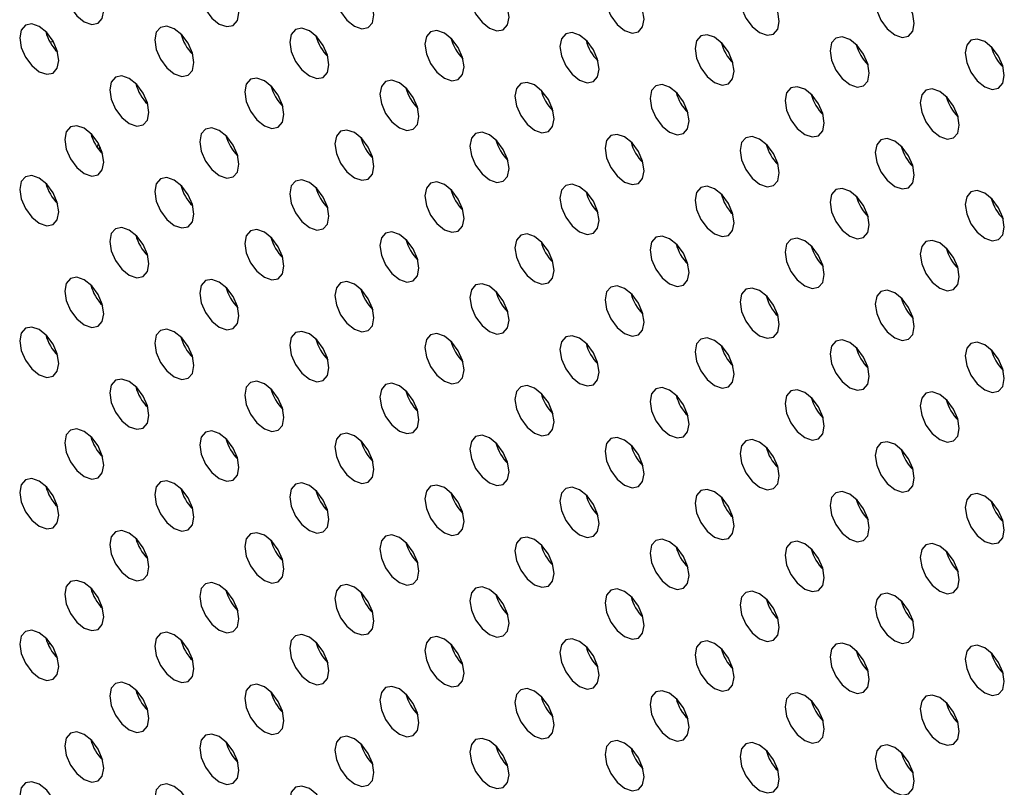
# Model space of a CAD drawing. Header units: millimetres. Extents: x 0 to 844, y -2 to 552.
# Tile 119 of 151: x 615.82 to 620.07, y 453.48 to 456.79. Entities that reach past the tile are written whole.
import ezdxf

# ---------------------------------------------------------------- set-up
doc = ezdxf.new("R2010")
doc.units = ezdxf.units.MM

msp = doc.modelspace()

# ---------------------------------------------------------------- linework, layer by layer
at = {"color": 7, "linetype": 'Continuous', "lineweight": 25}
for p, q in [((616.1578, 456.2408), (616.1638, 456.2561)), ((616.1706, 456.2425), (616.163, 456.2335)), ((615.9847, 455.3538), (615.9799, 455.3522)), ((616.1798, 454.9113), (616.1782, 454.9089)), ((615.9403, 454.1127), (615.9434, 454.1189)), ((615.9534, 454.1069), (615.9464, 454.0973))]:
    msp.add_line(p, q, dxfattribs=at)
at = {"color": 7, "linetype": 'Continuous', "lineweight": 25, "flags": 128}
for points in [[(616.1862, 456.8305), (616.1798, 456.8714), (616.1615, 456.9135), (616.1342, 456.9503), (616.102, 456.9763), (616.0698, 456.9875), (616.0425, 456.9822), (616.0242, 456.9612), (616.0178, 456.9277), (616.0242, 456.8868), (616.0425, 456.8447), (616.0698, 456.8079), (616.102, 456.7819), (616.1342, 456.7707), (616.1615, 456.776), (616.1798, 456.797), (616.1862, 456.8305)], [(616.7681, 456.8212), (616.7617, 456.8621), (616.7435, 456.9042), (616.7162, 456.9411), (616.6839, 456.9671), (616.6517, 456.9783), (616.6244, 456.9729), (616.6062, 456.9519), (616.5997, 456.9184), (616.6062, 456.8775), (616.6244, 456.8355), (616.6517, 456.7986), (616.6839, 456.7726), (616.7162, 456.7614), (616.7435, 456.7667), (616.7617, 456.7877), (616.7681, 456.8212)], [(617.35, 456.812), (617.3436, 456.8529), (617.3254, 456.8949), (617.2981, 456.9318), (617.2659, 456.9578), (617.2336, 456.969), (617.2063, 456.9637), (617.1881, 456.9427), (617.1817, 456.9092), (617.1881, 456.8683), (617.2063, 456.8262), (617.2336, 456.7893), (617.2659, 456.7633), (617.2981, 456.7521), (617.3254, 456.7574), (617.3436, 456.7784), (617.35, 456.812)], [(617.932, 456.8027), (617.9256, 456.8436), (617.9073, 456.8857), (617.88, 456.9225), (617.8478, 456.9485), (617.8156, 456.9597), (617.7882, 456.9544), (617.77, 456.9334), (617.7636, 456.8999), (617.77, 456.859), (617.7882, 456.8169), (617.8156, 456.7801), (617.8478, 456.7541), (617.88, 456.7429), (617.9073, 456.7482), (617.9256, 456.7692), (617.932, 456.8027)], [(618.5139, 456.7934), (618.5075, 456.8343), (618.4892, 456.8764), (618.4619, 456.9132), (618.4297, 456.9392), (618.3975, 456.9504), (618.3702, 456.9451), (618.3519, 456.9241), (618.3455, 456.8906), (618.3519, 456.8497), (618.3702, 456.8076), (618.3975, 456.7708), (618.4297, 456.7448), (618.4619, 456.7336), (618.4892, 456.7389), (618.5075, 456.7599), (618.5139, 456.7934)], [(619.0958, 456.7841), (619.0894, 456.825), (619.0711, 456.8671), (619.0438, 456.9039), (619.0116, 456.9299), (618.9794, 456.9411), (618.9521, 456.9358), (618.9338, 456.9148), (618.9274, 456.8813), (618.9338, 456.8404), (618.9521, 456.7983), (618.9794, 456.7615), (619.0116, 456.7355), (619.0438, 456.7243), (619.0711, 456.7296), (619.0894, 456.7506), (619.0958, 456.7841)], [(619.6777, 456.7748), (619.6713, 456.8157), (619.6531, 456.8578), (619.6258, 456.8947), (619.5935, 456.9207), (619.5613, 456.9319), (619.534, 456.9266), (619.5158, 456.9055), (619.5093, 456.872), (619.5158, 456.8311), (619.534, 456.7891), (619.5613, 456.7522), (619.5935, 456.7262), (619.6258, 456.715), (619.6531, 456.7203), (619.6713, 456.7413), (619.6777, 456.7748)], [(615.9922, 456.6158), (615.9858, 456.6567), (615.9676, 456.6988), (615.9403, 456.7357), (615.908, 456.7617), (615.8758, 456.7729), (615.8485, 456.7675), (615.8303, 456.7465), (615.8239, 456.713), (615.8303, 456.6721), (615.8485, 456.6301), (615.8758, 456.5932), (615.908, 456.5672), (615.9403, 456.556), (615.9676, 456.5613), (615.9858, 456.5823), (615.9922, 456.6158)], [(616.5742, 456.6066), (616.5677, 456.6475), (616.5495, 456.6895), (616.5222, 456.7264), (616.49, 456.7524), (616.4577, 456.7636), (616.4304, 456.7583), (616.4122, 456.7373), (616.4058, 456.7038), (616.4122, 456.6629), (616.4304, 456.6208), (616.4577, 456.5839), (616.49, 456.5579), (616.5222, 456.5467), (616.5495, 456.552), (616.5677, 456.573), (616.5742, 456.6066)], [(617.1561, 456.5973), (617.1497, 456.6382), (617.1314, 456.6803), (617.1041, 456.7171), (617.0719, 456.7431), (617.0397, 456.7543), (617.0123, 456.749), (616.9941, 456.728), (616.9877, 456.6945), (616.9941, 456.6536), (617.0123, 456.6115), (617.0397, 456.5747), (617.0719, 456.5487), (617.1041, 456.5375), (617.1314, 456.5428), (617.1497, 456.5638), (617.1561, 456.5973)], [(617.738, 456.588), (617.7316, 456.6289), (617.7133, 456.671), (617.686, 456.7078), (617.6538, 456.7338), (617.6216, 456.745), (617.5943, 456.7397), (617.576, 456.7187), (617.5696, 456.6852), (617.576, 456.6443), (617.5943, 456.6022), (617.6216, 456.5654), (617.6538, 456.5394), (617.686, 456.5282), (617.7133, 456.5335), (617.7316, 456.5545), (617.738, 456.588)], [(618.3199, 456.5787), (618.3135, 456.6196), (618.2953, 456.6617), (618.2679, 456.6985), (618.2357, 456.7245), (618.2035, 456.7357), (618.1762, 456.7304), (618.1579, 456.7094), (618.1515, 456.6759), (618.1579, 456.635), (618.1762, 456.5929), (618.2035, 456.5561), (618.2357, 456.5301), (618.2679, 456.5189), (618.2953, 456.5242), (618.3135, 456.5452), (618.3199, 456.5787)], [(618.9018, 456.5694), (618.8954, 456.6103), (618.8772, 456.6524), (618.8499, 456.6893), (618.8176, 456.7153), (618.7854, 456.7265), (618.7581, 456.7212), (618.7399, 456.7001), (618.7335, 456.6666), (618.7399, 456.6257), (618.7581, 456.5837), (618.7854, 456.5468), (618.8176, 456.5208), (618.8499, 456.5096), (618.8772, 456.5149), (618.8954, 456.5359), (618.9018, 456.5694)], [(619.4838, 456.5602), (619.4773, 456.6011), (619.4591, 456.6431), (619.4318, 456.68), (619.3996, 456.706), (619.3673, 456.7172), (619.34, 456.7119), (619.3218, 456.6909), (619.3154, 456.6574), (619.3218, 456.6165), (619.34, 456.5744), (619.3673, 456.5375), (619.3996, 456.5115), (619.4318, 456.5003), (619.4591, 456.5057), (619.4773, 456.5267), (619.4838, 456.5602)], [(615.9702, 456.6941), (615.9695, 456.6941), (615.9541, 456.6954)], [(620.0657, 456.5509), (620.0593, 456.5918), (620.041, 456.6339), (620.0137, 456.6707), (619.9815, 456.6967), (619.9493, 456.7079), (619.922, 456.7026), (619.9037, 456.6816), (619.8973, 456.6481), (619.9037, 456.6072), (619.922, 456.5651), (619.9493, 456.5283), (619.9815, 456.5023), (620.0137, 456.4911), (620.041, 456.4964), (620.0593, 456.5174), (620.0657, 456.5509)], [(616.3802, 456.3919), (616.3738, 456.4328), (616.3555, 456.4749), (616.3282, 456.5117), (616.296, 456.5377), (616.2638, 456.5489), (616.2365, 456.5436), (616.2182, 456.5226), (616.2118, 456.4891), (616.2182, 456.4482), (616.2365, 456.4061), (616.2638, 456.3693), (616.296, 456.3433), (616.3282, 456.3321), (616.3555, 456.3374), (616.3738, 456.3584), (616.3802, 456.3919)], [(616.9621, 456.3826), (616.9557, 456.4235), (616.9374, 456.4656), (616.9101, 456.5024), (616.8779, 456.5284), (616.8457, 456.5396), (616.8184, 456.5343), (616.8001, 456.5133), (616.7937, 456.4798), (616.8001, 456.4389), (616.8184, 456.3968), (616.8457, 456.36), (616.8779, 456.334), (616.9101, 456.3228), (616.9374, 456.3281), (616.9557, 456.3491), (616.9621, 456.3826)], [(617.544, 456.3733), (617.5376, 456.4142), (617.5194, 456.4563), (617.492, 456.4931), (617.4598, 456.5191), (617.4276, 456.5303), (617.4003, 456.525), (617.382, 456.504), (617.3756, 456.4705), (617.382, 456.4296), (617.4003, 456.3875), (617.4276, 456.3507), (617.4598, 456.3247), (617.492, 456.3135), (617.5194, 456.3188), (617.5376, 456.3398), (617.544, 456.3733)], [(618.1259, 456.364), (618.1195, 456.4049), (618.1013, 456.447), (618.074, 456.4839), (618.0417, 456.5099), (618.0095, 456.5211), (617.9822, 456.5158), (617.964, 456.4947), (617.9576, 456.4612), (617.964, 456.4203), (617.9822, 456.3783), (618.0095, 456.3414), (618.0417, 456.3154), (618.074, 456.3042), (618.1013, 456.3095), (618.1195, 456.3305), (618.1259, 456.364)], [(618.7079, 456.3548), (618.7015, 456.3957), (618.6832, 456.4377), (618.6559, 456.4746), (618.6237, 456.5006), (618.5915, 456.5118), (618.5641, 456.5065), (618.5459, 456.4855), (618.5395, 456.452), (618.5459, 456.4111), (618.5641, 456.369), (618.5915, 456.3321), (618.6237, 456.3061), (618.6559, 456.2949), (618.6832, 456.3003), (618.7015, 456.3213), (618.7079, 456.3548)], [(619.2898, 456.3455), (619.2834, 456.3864), (619.2651, 456.4285), (619.2378, 456.4653), (619.2056, 456.4913), (619.1734, 456.5025), (619.1461, 456.4972), (619.1278, 456.4762), (619.1214, 456.4427), (619.1278, 456.4018), (619.1461, 456.3597), (619.1734, 456.3229), (619.2056, 456.2969), (619.2378, 456.2857), (619.2651, 456.291), (619.2834, 456.312), (619.2898, 456.3455)], [(619.8717, 456.3362), (619.8653, 456.3771), (619.847, 456.4192), (619.8197, 456.456), (619.7875, 456.482), (619.7553, 456.4932), (619.728, 456.4879), (619.7097, 456.4669), (619.7033, 456.4334), (619.7097, 456.3925), (619.728, 456.3504), (619.7553, 456.3136), (619.7875, 456.2876), (619.8197, 456.2764), (619.847, 456.2817), (619.8653, 456.3027), (619.8717, 456.3362)], [(616.1862, 456.1772), (616.1798, 456.2181), (616.1615, 456.2602), (616.1342, 456.297), (616.102, 456.323), (616.0698, 456.3342), (616.0425, 456.3289), (616.0242, 456.3079), (616.0178, 456.2744), (616.0242, 456.2335), (616.0425, 456.1914), (616.0698, 456.1546), (616.102, 456.1286), (616.1342, 456.1174), (616.1615, 456.1227), (616.1798, 456.1437), (616.1862, 456.1772)], [(616.7681, 456.1679), (616.7617, 456.2088), (616.7435, 456.2509), (616.7162, 456.2877), (616.6839, 456.3137), (616.6517, 456.3249), (616.6244, 456.3196), (616.6062, 456.2986), (616.5997, 456.2651), (616.6062, 456.2242), (616.6244, 456.1821), (616.6517, 456.1453), (616.6839, 456.1193), (616.7162, 456.1081), (616.7435, 456.1134), (616.7617, 456.1344), (616.7681, 456.1679)], [(617.35, 456.1586), (617.3436, 456.1995), (617.3254, 456.2416), (617.2981, 456.2785), (617.2659, 456.3045), (617.2336, 456.3157), (617.2063, 456.3104), (617.1881, 456.2893), (617.1817, 456.2558), (617.1881, 456.2149), (617.2063, 456.1729), (617.2336, 456.136), (617.2659, 456.11), (617.2981, 456.0988), (617.3254, 456.1041), (617.3436, 456.1251), (617.35, 456.1586)], [(617.932, 456.1494), (617.9256, 456.1903), (617.9073, 456.2323), (617.88, 456.2692), (617.8478, 456.2952), (617.8156, 456.3064), (617.7882, 456.3011), (617.77, 456.2801), (617.7636, 456.2466), (617.77, 456.2057), (617.7882, 456.1636), (617.8156, 456.1267), (617.8478, 456.1007), (617.88, 456.0895), (617.9073, 456.0949), (617.9256, 456.1159), (617.932, 456.1494)], [(618.5139, 456.1401), (618.5075, 456.181), (618.4892, 456.2231), (618.4619, 456.2599), (618.4297, 456.2859), (618.3975, 456.2971), (618.3702, 456.2918), (618.3519, 456.2708), (618.3455, 456.2373), (618.3519, 456.1964), (618.3702, 456.1543), (618.3975, 456.1175), (618.4297, 456.0915), (618.4619, 456.0803), (618.4892, 456.0856), (618.5075, 456.1066), (618.5139, 456.1401)], [(619.0958, 456.1308), (619.0894, 456.1717), (619.0711, 456.2138), (619.0438, 456.2506), (619.0116, 456.2766), (618.9794, 456.2878), (618.9521, 456.2825), (618.9338, 456.2615), (618.9274, 456.228), (618.9338, 456.1871), (618.9521, 456.145), (618.9794, 456.1082), (619.0116, 456.0822), (619.0438, 456.071), (619.0711, 456.0763), (619.0894, 456.0973), (619.0958, 456.1308)], [(619.6777, 456.1215), (619.6713, 456.1624), (619.6531, 456.2045), (619.6258, 456.2413), (619.5935, 456.2673), (619.5613, 456.2785), (619.534, 456.2732), (619.5158, 456.2522), (619.5093, 456.2187), (619.5158, 456.1778), (619.534, 456.1357), (619.5613, 456.0989), (619.5935, 456.0729), (619.6258, 456.0617), (619.6531, 456.067), (619.6713, 456.088), (619.6777, 456.1215)], [(615.9922, 455.9625), (615.9858, 456.0034), (615.9676, 456.0455), (615.9403, 456.0823), (615.908, 456.1083), (615.8758, 456.1195), (615.8485, 456.1142), (615.8303, 456.0932), (615.8239, 456.0597), (615.8303, 456.0188), (615.8485, 455.9767), (615.8758, 455.9399), (615.908, 455.9139), (615.9403, 455.9027), (615.9676, 455.908), (615.9858, 455.929), (615.9922, 455.9625)], [(616.5742, 455.9532), (616.5677, 455.9941), (616.5495, 456.0362), (616.5222, 456.0731), (616.49, 456.0991), (616.4577, 456.1103), (616.4304, 456.105), (616.4122, 456.0839), (616.4058, 456.0504), (616.4122, 456.0095), (616.4304, 455.9675), (616.4577, 455.9306), (616.49, 455.9046), (616.5222, 455.8934), (616.5495, 455.8987), (616.5677, 455.9197), (616.5742, 455.9532)], [(617.1561, 455.944), (617.1497, 455.9849), (617.1314, 456.0269), (617.1041, 456.0638), (617.0719, 456.0898), (617.0397, 456.101), (617.0123, 456.0957), (616.9941, 456.0747), (616.9877, 456.0412), (616.9941, 456.0003), (617.0123, 455.9582), (617.0397, 455.9213), (617.0719, 455.8953), (617.1041, 455.8841), (617.1314, 455.8895), (617.1497, 455.9105), (617.1561, 455.944)], [(617.738, 455.9347), (617.7316, 455.9756), (617.7133, 456.0177), (617.686, 456.0545), (617.6538, 456.0805), (617.6216, 456.0917), (617.5943, 456.0864), (617.576, 456.0654), (617.5696, 456.0319), (617.576, 455.991), (617.5943, 455.9489), (617.6216, 455.9121), (617.6538, 455.8861), (617.686, 455.8749), (617.7133, 455.8802), (617.7316, 455.9012), (617.738, 455.9347)], [(618.3199, 455.9254), (618.3135, 455.9663), (618.2953, 456.0084), (618.2679, 456.0452), (618.2357, 456.0712), (618.2035, 456.0824), (618.1762, 456.0771), (618.1579, 456.0561), (618.1515, 456.0226), (618.1579, 455.9817), (618.1762, 455.9396), (618.2035, 455.9028), (618.2357, 455.8768), (618.2679, 455.8656), (618.2953, 455.8709), (618.3135, 455.8919), (618.3199, 455.9254)], [(618.9018, 455.9161), (618.8954, 455.957), (618.8772, 455.9991), (618.8499, 456.0359), (618.8176, 456.0619), (618.7854, 456.0731), (618.7581, 456.0678), (618.7399, 456.0468), (618.7335, 456.0133), (618.7399, 455.9724), (618.7581, 455.9303), (618.7854, 455.8935), (618.8176, 455.8675), (618.8499, 455.8563), (618.8772, 455.8616), (618.8954, 455.8826), (618.9018, 455.9161)], [(619.4838, 455.9068), (619.4773, 455.9478), (619.4591, 455.9898), (619.4318, 456.0267), (619.3996, 456.0527), (619.3673, 456.0639), (619.34, 456.0586), (619.3218, 456.0376), (619.3154, 456.004), (619.3218, 455.9631), (619.34, 455.9211), (619.3673, 455.8842), (619.3996, 455.8582), (619.4318, 455.847), (619.4591, 455.8523), (619.4773, 455.8733), (619.4838, 455.9068)], [(620.0657, 455.8976), (620.0593, 455.9385), (620.041, 455.9805), (620.0137, 456.0174), (619.9815, 456.0434), (619.9493, 456.0546), (619.922, 456.0493), (619.9037, 456.0283), (619.8973, 455.9948), (619.9037, 455.9539), (619.922, 455.9118), (619.9493, 455.8749), (619.9815, 455.849), (620.0137, 455.8378), (620.041, 455.8431), (620.0593, 455.8641), (620.0657, 455.8976)], [(616.3802, 455.7386), (616.3738, 455.7795), (616.3555, 455.8215), (616.3282, 455.8584), (616.296, 455.8844), (616.2638, 455.8956), (616.2365, 455.8903), (616.2182, 455.8693), (616.2118, 455.8358), (616.2182, 455.7949), (616.2365, 455.7528), (616.2638, 455.7159), (616.296, 455.6899), (616.3282, 455.6787), (616.3555, 455.6841), (616.3738, 455.7051), (616.3802, 455.7386)], [(616.9621, 455.7293), (616.9557, 455.7702), (616.9374, 455.8123), (616.9101, 455.8491), (616.8779, 455.8751), (616.8457, 455.8863), (616.8184, 455.881), (616.8001, 455.86), (616.7937, 455.8265), (616.8001, 455.7856), (616.8184, 455.7435), (616.8457, 455.7067), (616.8779, 455.6807), (616.9101, 455.6695), (616.9374, 455.6748), (616.9557, 455.6958), (616.9621, 455.7293)], [(617.544, 455.72), (617.5376, 455.7609), (617.5194, 455.803), (617.492, 455.8398), (617.4598, 455.8658), (617.4276, 455.877), (617.4003, 455.8717), (617.382, 455.8507), (617.3756, 455.8172), (617.382, 455.7763), (617.4003, 455.7342), (617.4276, 455.6974), (617.4598, 455.6714), (617.492, 455.6602), (617.5194, 455.6655), (617.5376, 455.6865), (617.544, 455.72)], [(618.1259, 455.7107), (618.1195, 455.7516), (618.1013, 455.7937), (618.074, 455.8305), (618.0417, 455.8565), (618.0095, 455.8677), (617.9822, 455.8624), (617.964, 455.8414), (617.9576, 455.8079), (617.964, 455.767), (617.9822, 455.7249), (618.0095, 455.6881), (618.0417, 455.6621), (618.074, 455.6509), (618.1013, 455.6562), (618.1195, 455.6772), (618.1259, 455.7107)], [(618.7079, 455.7014), (618.7015, 455.7424), (618.6832, 455.7844), (618.6559, 455.8213), (618.6237, 455.8473), (618.5915, 455.8585), (618.5641, 455.8532), (618.5459, 455.8322), (618.5395, 455.7986), (618.5459, 455.7577), (618.5641, 455.7157), (618.5915, 455.6788), (618.6237, 455.6528), (618.6559, 455.6416), (618.6832, 455.6469), (618.7015, 455.6679), (618.7079, 455.7014)], [(619.2898, 455.6922), (619.2834, 455.7331), (619.2651, 455.7751), (619.2378, 455.812), (619.2056, 455.838), (619.1734, 455.8492), (619.1461, 455.8439), (619.1278, 455.8229), (619.1214, 455.7894), (619.1278, 455.7485), (619.1461, 455.7064), (619.1734, 455.6695), (619.2056, 455.6436), (619.2378, 455.6324), (619.2651, 455.6377), (619.2834, 455.6587), (619.2898, 455.6922)], [(619.8717, 455.6829), (619.8653, 455.7238), (619.847, 455.7659), (619.8197, 455.8027), (619.7875, 455.8287), (619.7553, 455.8399), (619.728, 455.8346), (619.7097, 455.8136), (619.7033, 455.7801), (619.7097, 455.7392), (619.728, 455.6971), (619.7553, 455.6603), (619.7875, 455.6343), (619.8197, 455.6231), (619.847, 455.6284), (619.8653, 455.6494), (619.8717, 455.6829)], [(616.1862, 455.5239), (616.1798, 455.5648), (616.1615, 455.6069), (616.1342, 455.6437), (616.102, 455.6697), (616.0698, 455.6809), (616.0425, 455.6756), (616.0242, 455.6546), (616.0178, 455.6211), (616.0242, 455.5802), (616.0425, 455.5381), (616.0698, 455.5013), (616.102, 455.4753), (616.1342, 455.4641), (616.1615, 455.4694), (616.1798, 455.4904), (616.1862, 455.5239)], [(616.7681, 455.5146), (616.7617, 455.5555), (616.7435, 455.5976), (616.7162, 455.6344), (616.6839, 455.6604), (616.6517, 455.6716), (616.6244, 455.6663), (616.6062, 455.6453), (616.5997, 455.6118), (616.6062, 455.5709), (616.6244, 455.5288), (616.6517, 455.492), (616.6839, 455.466), (616.7162, 455.4548), (616.7435, 455.4601), (616.7617, 455.4811), (616.7681, 455.5146)], [(617.35, 455.5053), (617.3436, 455.5462), (617.3254, 455.5883), (617.2981, 455.6251), (617.2659, 455.6511), (617.2336, 455.6623), (617.2063, 455.657), (617.1881, 455.636), (617.1817, 455.6025), (617.1881, 455.5616), (617.2063, 455.5195), (617.2336, 455.4827), (617.2659, 455.4567), (617.2981, 455.4455), (617.3254, 455.4508), (617.3436, 455.4718), (617.35, 455.5053)], [(617.932, 455.496), (617.9256, 455.5369), (617.9073, 455.579), (617.88, 455.6159), (617.8478, 455.6419), (617.8156, 455.6531), (617.7882, 455.6478), (617.77, 455.6268), (617.7636, 455.5932), (617.77, 455.5523), (617.7882, 455.5103), (617.8156, 455.4734), (617.8478, 455.4474), (617.88, 455.4362), (617.9073, 455.4415), (617.9256, 455.4625), (617.932, 455.496)], [(618.5139, 455.4868), (618.5075, 455.5277), (618.4892, 455.5697), (618.4619, 455.6066), (618.4297, 455.6326), (618.3975, 455.6438), (618.3702, 455.6385), (618.3519, 455.6175), (618.3455, 455.584), (618.3519, 455.5431), (618.3702, 455.501), (618.3975, 455.4641), (618.4297, 455.4381), (618.4619, 455.427), (618.4892, 455.4323), (618.5075, 455.4533), (618.5139, 455.4868)], [(619.0958, 455.4775), (619.0894, 455.5184), (619.0711, 455.5605), (619.0438, 455.5973), (619.0116, 455.6233), (618.9794, 455.6345), (618.9521, 455.6292), (618.9338, 455.6082), (618.9274, 455.5747), (618.9338, 455.5338), (618.9521, 455.4917), (618.9794, 455.4549), (619.0116, 455.4289), (619.0438, 455.4177), (619.0711, 455.423), (619.0894, 455.444), (619.0958, 455.4775)], [(619.6777, 455.4682), (619.6713, 455.5091), (619.6531, 455.5512), (619.6258, 455.588), (619.5935, 455.614), (619.5613, 455.6252), (619.534, 455.6199), (619.5158, 455.5989), (619.5093, 455.5654), (619.5158, 455.5245), (619.534, 455.4824), (619.5613, 455.4456), (619.5935, 455.4196), (619.6258, 455.4084), (619.6531, 455.4137), (619.6713, 455.4347), (619.6777, 455.4682)], [(615.9922, 455.3092), (615.9858, 455.3501), (615.9676, 455.3922), (615.9403, 455.429), (615.908, 455.455), (615.8758, 455.4662), (615.8485, 455.4609), (615.8303, 455.4399), (615.8239, 455.4064), (615.8303, 455.3655), (615.8485, 455.3234), (615.8758, 455.2866), (615.908, 455.2606), (615.9403, 455.2494), (615.9676, 455.2547), (615.9858, 455.2757), (615.9922, 455.3092)], [(616.5742, 455.2999), (616.5677, 455.3408), (616.5495, 455.3829), (616.5222, 455.4197), (616.49, 455.4457), (616.4577, 455.4569), (616.4304, 455.4516), (616.4122, 455.4306), (616.4058, 455.3971), (616.4122, 455.3562), (616.4304, 455.3141), (616.4577, 455.2773), (616.49, 455.2513), (616.5222, 455.2401), (616.5495, 455.2454), (616.5677, 455.2664), (616.5742, 455.2999)], [(617.1561, 455.2906), (617.1497, 455.3315), (617.1314, 455.3736), (617.1041, 455.4105), (617.0719, 455.4365), (617.0397, 455.4477), (617.0123, 455.4424), (616.9941, 455.4214), (616.9877, 455.3878), (616.9941, 455.3469), (617.0123, 455.3049), (617.0397, 455.268), (617.0719, 455.242), (617.1041, 455.2308), (617.1314, 455.2361), (617.1497, 455.2571), (617.1561, 455.2906)], [(617.738, 455.2814), (617.7316, 455.3223), (617.7133, 455.3643), (617.686, 455.4012), (617.6538, 455.4272), (617.6216, 455.4384), (617.5943, 455.4331), (617.576, 455.4121), (617.5696, 455.3786), (617.576, 455.3377), (617.5943, 455.2956), (617.6216, 455.2587), (617.6538, 455.2327), (617.686, 455.2216), (617.7133, 455.2269), (617.7316, 455.2479), (617.738, 455.2814)], [(618.3199, 455.2721), (618.3135, 455.313), (618.2953, 455.3551), (618.2679, 455.3919), (618.2357, 455.4179), (618.2035, 455.4291), (618.1762, 455.4238), (618.1579, 455.4028), (618.1515, 455.3693), (618.1579, 455.3284), (618.1762, 455.2863), (618.2035, 455.2495), (618.2357, 455.2235), (618.2679, 455.2123), (618.2953, 455.2176), (618.3135, 455.2386), (618.3199, 455.2721)], [(618.9018, 455.2628), (618.8954, 455.3037), (618.8772, 455.3458), (618.8499, 455.3826), (618.8176, 455.4086), (618.7854, 455.4198), (618.7581, 455.4145), (618.7399, 455.3935), (618.7335, 455.36), (618.7399, 455.3191), (618.7581, 455.277), (618.7854, 455.2402), (618.8176, 455.2142), (618.8499, 455.203), (618.8772, 455.2083), (618.8954, 455.2293), (618.9018, 455.2628)], [(619.4838, 455.2535), (619.4773, 455.2944), (619.4591, 455.3365), (619.4318, 455.3734), (619.3996, 455.3994), (619.3673, 455.4106), (619.34, 455.4052), (619.3218, 455.3842), (619.3154, 455.3507), (619.3218, 455.3098), (619.34, 455.2678), (619.3673, 455.2309), (619.3996, 455.2049), (619.4318, 455.1937), (619.4591, 455.199), (619.4773, 455.22), (619.4838, 455.2535)], [(620.0657, 455.2443), (620.0593, 455.2852), (620.041, 455.3272), (620.0137, 455.3641), (619.9815, 455.3901), (619.9493, 455.4013), (619.922, 455.396), (619.9037, 455.375), (619.8973, 455.3415), (619.9037, 455.3006), (619.922, 455.2585), (619.9493, 455.2216), (619.9815, 455.1956), (620.0137, 455.1844), (620.041, 455.1897), (620.0593, 455.2107), (620.0657, 455.2443)], [(616.3802, 455.0852), (616.3738, 455.1261), (616.3555, 455.1682), (616.3282, 455.2051), (616.296, 455.2311), (616.2638, 455.2423), (616.2365, 455.237), (616.2182, 455.216), (616.2118, 455.1824), (616.2182, 455.1415), (616.2365, 455.0995), (616.2638, 455.0626), (616.296, 455.0366), (616.3282, 455.0254), (616.3555, 455.0307), (616.3738, 455.0517), (616.3802, 455.0852)], [(616.9621, 455.076), (616.9557, 455.1169), (616.9374, 455.1589), (616.9101, 455.1958), (616.8779, 455.2218), (616.8457, 455.233), (616.8184, 455.2277), (616.8001, 455.2067), (616.7937, 455.1732), (616.8001, 455.1323), (616.8184, 455.0902), (616.8457, 455.0533), (616.8779, 455.0273), (616.9101, 455.0162), (616.9374, 455.0215), (616.9557, 455.0425), (616.9621, 455.076)], [(617.544, 455.0667), (617.5376, 455.1076), (617.5194, 455.1497), (617.492, 455.1865), (617.4598, 455.2125), (617.4276, 455.2237), (617.4003, 455.2184), (617.382, 455.1974), (617.3756, 455.1639), (617.382, 455.123), (617.4003, 455.0809), (617.4276, 455.0441), (617.4598, 455.0181), (617.492, 455.0069), (617.5194, 455.0122), (617.5376, 455.0332), (617.544, 455.0667)], [(618.1259, 455.0574), (618.1195, 455.0983), (618.1013, 455.1404), (618.074, 455.1772), (618.0417, 455.2032), (618.0095, 455.2144), (617.9822, 455.2091), (617.964, 455.1881), (617.9576, 455.1546), (617.964, 455.1137), (617.9822, 455.0716), (618.0095, 455.0348), (618.0417, 455.0088), (618.074, 454.9976), (618.1013, 455.0029), (618.1195, 455.0239), (618.1259, 455.0574)], [(618.7079, 455.0481), (618.7015, 455.089), (618.6832, 455.1311), (618.6559, 455.168), (618.6237, 455.194), (618.5915, 455.2052), (618.5641, 455.1998), (618.5459, 455.1788), (618.5395, 455.1453), (618.5459, 455.1044), (618.5641, 455.0624), (618.5915, 455.0255), (618.6237, 454.9995), (618.6559, 454.9883), (618.6832, 454.9936), (618.7015, 455.0146), (618.7079, 455.0481)], [(619.2898, 455.0389), (619.2834, 455.0798), (619.2651, 455.1218), (619.2378, 455.1587), (619.2056, 455.1847), (619.1734, 455.1959), (619.1461, 455.1906), (619.1278, 455.1696), (619.1214, 455.1361), (619.1278, 455.0952), (619.1461, 455.0531), (619.1734, 455.0162), (619.2056, 454.9902), (619.2378, 454.979), (619.2651, 454.9843), (619.2834, 455.0053), (619.2898, 455.0389)], [(619.8717, 455.0296), (619.8653, 455.0705), (619.847, 455.1126), (619.8197, 455.1494), (619.7875, 455.1754), (619.7553, 455.1866), (619.728, 455.1813), (619.7097, 455.1603), (619.7033, 455.1268), (619.7097, 455.0859), (619.728, 455.0438), (619.7553, 455.007), (619.7875, 454.981), (619.8197, 454.9698), (619.847, 454.9751), (619.8653, 454.9961), (619.8717, 455.0296)], [(616.1862, 454.8706), (616.1798, 454.9115), (616.1615, 454.9535), (616.1342, 454.9904), (616.102, 455.0164), (616.0698, 455.0276), (616.0425, 455.0223), (616.0242, 455.0013), (616.0178, 454.9678), (616.0242, 454.9269), (616.0425, 454.8848), (616.0698, 454.8479), (616.102, 454.8219), (616.1342, 454.8108), (616.1615, 454.8161), (616.1798, 454.8371), (616.1862, 454.8706)], [(616.7681, 454.8613), (616.7617, 454.9022), (616.7435, 454.9443), (616.7162, 454.9811), (616.6839, 455.0071), (616.6517, 455.0183), (616.6244, 455.013), (616.6062, 454.992), (616.5997, 454.9585), (616.6062, 454.9176), (616.6244, 454.8755), (616.6517, 454.8387), (616.6839, 454.8127), (616.7162, 454.8015), (616.7435, 454.8068), (616.7617, 454.8278), (616.7681, 454.8613)], [(617.35, 454.852), (617.3436, 454.8929), (617.3254, 454.935), (617.2981, 454.9718), (617.2659, 454.9978), (617.2336, 455.009), (617.2063, 455.0037), (617.1881, 454.9827), (617.1817, 454.9492), (617.1881, 454.9083), (617.2063, 454.8662), (617.2336, 454.8294), (617.2659, 454.8034), (617.2981, 454.7922), (617.3254, 454.7975), (617.3436, 454.8185), (617.35, 454.852)], [(617.932, 454.8427), (617.9256, 454.8836), (617.9073, 454.9257), (617.88, 454.9626), (617.8478, 454.9886), (617.8156, 454.9998), (617.7882, 454.9944), (617.77, 454.9734), (617.7636, 454.9399), (617.77, 454.899), (617.7882, 454.857), (617.8156, 454.8201), (617.8478, 454.7941), (617.88, 454.7829), (617.9073, 454.7882), (617.9256, 454.8092), (617.932, 454.8427)], [(618.5139, 454.8335), (618.5075, 454.8744), (618.4892, 454.9164), (618.4619, 454.9533), (618.4297, 454.9793), (618.3975, 454.9905), (618.3702, 454.9852), (618.3519, 454.9642), (618.3455, 454.9307), (618.3519, 454.8898), (618.3702, 454.8477), (618.3975, 454.8108), (618.4297, 454.7848), (618.4619, 454.7736), (618.4892, 454.7789), (618.5075, 454.7999), (618.5139, 454.8335)], [(619.0958, 454.8242), (619.0894, 454.8651), (619.0711, 454.9072), (619.0438, 454.944), (619.0116, 454.97), (618.9794, 454.9812), (618.9521, 454.9759), (618.9338, 454.9549), (618.9274, 454.9214), (618.9338, 454.8805), (618.9521, 454.8384), (618.9794, 454.8016), (619.0116, 454.7756), (619.0438, 454.7644), (619.0711, 454.7697), (619.0894, 454.7907), (619.0958, 454.8242)], [(619.6777, 454.8149), (619.6713, 454.8558), (619.6531, 454.8979), (619.6258, 454.9347), (619.5935, 454.9607), (619.5613, 454.9719), (619.534, 454.9666), (619.5158, 454.9456), (619.5093, 454.9121), (619.5158, 454.8712), (619.534, 454.8291), (619.5613, 454.7923), (619.5935, 454.7663), (619.6258, 454.7551), (619.6531, 454.7604), (619.6713, 454.7814), (619.6777, 454.8149)], [(616.1679, 454.9205), (616.1713, 454.9265), (616.1732, 454.9299)], [(615.9922, 454.6559), (615.9858, 454.6968), (615.9676, 454.7389), (615.9403, 454.7757), (615.908, 454.8017), (615.8758, 454.8129), (615.8485, 454.8076), (615.8303, 454.7866), (615.8239, 454.7531), (615.8303, 454.7122), (615.8485, 454.6701), (615.8758, 454.6333), (615.908, 454.6073), (615.9403, 454.5961), (615.9676, 454.6014), (615.9858, 454.6224), (615.9922, 454.6559)], [(616.5742, 454.6466), (616.5677, 454.6875), (616.5495, 454.7296), (616.5222, 454.7664), (616.49, 454.7924), (616.4577, 454.8036), (616.4304, 454.7983), (616.4122, 454.7773), (616.4058, 454.7438), (616.4122, 454.7029), (616.4304, 454.6608), (616.4577, 454.624), (616.49, 454.598), (616.5222, 454.5868), (616.5495, 454.5921), (616.5677, 454.6131), (616.5742, 454.6466)], [(617.1561, 454.6373), (617.1497, 454.6782), (617.1314, 454.7203), (617.1041, 454.7572), (617.0719, 454.7832), (617.0397, 454.7944), (617.0123, 454.789), (616.9941, 454.768), (616.9877, 454.7345), (616.9941, 454.6936), (617.0123, 454.6516), (617.0397, 454.6147), (617.0719, 454.5887), (617.1041, 454.5775), (617.1314, 454.5828), (617.1497, 454.6038), (617.1561, 454.6373)], [(617.738, 454.6281), (617.7316, 454.669), (617.7133, 454.711), (617.686, 454.7479), (617.6538, 454.7739), (617.6216, 454.7851), (617.5943, 454.7798), (617.576, 454.7588), (617.5696, 454.7253), (617.576, 454.6844), (617.5943, 454.6423), (617.6216, 454.6054), (617.6538, 454.5794), (617.686, 454.5682), (617.7133, 454.5735), (617.7316, 454.5945), (617.738, 454.6281)], [(618.3199, 454.6188), (618.3135, 454.6597), (618.2953, 454.7018), (618.2679, 454.7386), (618.2357, 454.7646), (618.2035, 454.7758), (618.1762, 454.7705), (618.1579, 454.7495), (618.1515, 454.716), (618.1579, 454.6751), (618.1762, 454.633), (618.2035, 454.5962), (618.2357, 454.5702), (618.2679, 454.559), (618.2953, 454.5643), (618.3135, 454.5853), (618.3199, 454.6188)], [(618.9018, 454.6095), (618.8954, 454.6504), (618.8772, 454.6925), (618.8499, 454.7293), (618.8176, 454.7553), (618.7854, 454.7665), (618.7581, 454.7612), (618.7399, 454.7402), (618.7335, 454.7067), (618.7399, 454.6658), (618.7581, 454.6237), (618.7854, 454.5869), (618.8176, 454.5609), (618.8499, 454.5497), (618.8772, 454.555), (618.8954, 454.576), (618.9018, 454.6095)], [(619.4838, 454.6002), (619.4773, 454.6411), (619.4591, 454.6832), (619.4318, 454.72), (619.3996, 454.746), (619.3673, 454.7572), (619.34, 454.7519), (619.3218, 454.7309), (619.3154, 454.6974), (619.3218, 454.6565), (619.34, 454.6144), (619.3673, 454.5776), (619.3996, 454.5516), (619.4318, 454.5404), (619.4591, 454.5457), (619.4773, 454.5667), (619.4838, 454.6002)], [(620.0657, 454.5909), (620.0593, 454.6318), (620.041, 454.6739), (620.0137, 454.7108), (619.9815, 454.7368), (619.9493, 454.748), (619.922, 454.7427), (619.9037, 454.7216), (619.8973, 454.6881), (619.9037, 454.6472), (619.922, 454.6052), (619.9493, 454.5683), (619.9815, 454.5423), (620.0137, 454.5311), (620.041, 454.5364), (620.0593, 454.5574), (620.0657, 454.5909)], [(616.3802, 454.4319), (616.3738, 454.4728), (616.3555, 454.5149), (616.3282, 454.5518), (616.296, 454.5778), (616.2638, 454.589), (616.2365, 454.5836), (616.2182, 454.5626), (616.2118, 454.5291), (616.2182, 454.4882), (616.2365, 454.4462), (616.2638, 454.4093), (616.296, 454.3833), (616.3282, 454.3721), (616.3555, 454.3774), (616.3738, 454.3984), (616.3802, 454.4319)], [(616.9621, 454.4227), (616.9557, 454.4636), (616.9374, 454.5056), (616.9101, 454.5425), (616.8779, 454.5685), (616.8457, 454.5797), (616.8184, 454.5744), (616.8001, 454.5534), (616.7937, 454.5199), (616.8001, 454.479), (616.8184, 454.4369), (616.8457, 454.4), (616.8779, 454.374), (616.9101, 454.3628), (616.9374, 454.3681), (616.9557, 454.3891), (616.9621, 454.4227)], [(617.544, 454.4134), (617.5376, 454.4543), (617.5194, 454.4964), (617.492, 454.5332), (617.4598, 454.5592), (617.4276, 454.5704), (617.4003, 454.5651), (617.382, 454.5441), (617.3756, 454.5106), (617.382, 454.4697), (617.4003, 454.4276), (617.4276, 454.3908), (617.4598, 454.3648), (617.492, 454.3536), (617.5194, 454.3589), (617.5376, 454.3799), (617.544, 454.4134)], [(618.1259, 454.4041), (618.1195, 454.445), (618.1013, 454.4871), (618.074, 454.5239), (618.0417, 454.5499), (618.0095, 454.5611), (617.9822, 454.5558), (617.964, 454.5348), (617.9576, 454.5013), (617.964, 454.4604), (617.9822, 454.4183), (618.0095, 454.3815), (618.0417, 454.3555), (618.074, 454.3443), (618.1013, 454.3496), (618.1195, 454.3706), (618.1259, 454.4041)], [(618.7079, 454.3948), (618.7015, 454.4357), (618.6832, 454.4778), (618.6559, 454.5146), (618.6237, 454.5406), (618.5915, 454.5518), (618.5641, 454.5465), (618.5459, 454.5255), (618.5395, 454.492), (618.5459, 454.4511), (618.5641, 454.409), (618.5915, 454.3722), (618.6237, 454.3462), (618.6559, 454.335), (618.6832, 454.3403), (618.7015, 454.3613), (618.7079, 454.3948)], [(619.2898, 454.3855), (619.2834, 454.4264), (619.2651, 454.4685), (619.2378, 454.5054), (619.2056, 454.5314), (619.1734, 454.5426), (619.1461, 454.5373), (619.1278, 454.5162), (619.1214, 454.4827), (619.1278, 454.4418), (619.1461, 454.3998), (619.1734, 454.3629), (619.2056, 454.3369), (619.2378, 454.3257), (619.2651, 454.331), (619.2834, 454.352), (619.2898, 454.3855)], [(619.8717, 454.3763), (619.8653, 454.4172), (619.847, 454.4592), (619.8197, 454.4961), (619.7875, 454.5221), (619.7553, 454.5333), (619.728, 454.528), (619.7097, 454.507), (619.7033, 454.4735), (619.7097, 454.4326), (619.728, 454.3905), (619.7553, 454.3536), (619.7875, 454.3276), (619.8197, 454.3164), (619.847, 454.3218), (619.8653, 454.3428), (619.8717, 454.3763)], [(616.1862, 454.2173), (616.1798, 454.2582), (616.1615, 454.3002), (616.1342, 454.3371), (616.102, 454.3631), (616.0698, 454.3743), (616.0425, 454.369), (616.0242, 454.348), (616.0178, 454.3145), (616.0242, 454.2736), (616.0425, 454.2315), (616.0698, 454.1946), (616.102, 454.1686), (616.1342, 454.1574), (616.1615, 454.1627), (616.1798, 454.1837), (616.1862, 454.2173)], [(616.7681, 454.208), (616.7617, 454.2489), (616.7435, 454.291), (616.7162, 454.3278), (616.6839, 454.3538), (616.6517, 454.365), (616.6244, 454.3597), (616.6062, 454.3387), (616.5997, 454.3052), (616.6062, 454.2643), (616.6244, 454.2222), (616.6517, 454.1854), (616.6839, 454.1594), (616.7162, 454.1482), (616.7435, 454.1535), (616.7617, 454.1745), (616.7681, 454.208)], [(617.35, 454.1987), (617.3436, 454.2396), (617.3254, 454.2817), (617.2981, 454.3185), (617.2659, 454.3445), (617.2336, 454.3557), (617.2063, 454.3504), (617.1881, 454.3294), (617.1817, 454.2959), (617.1881, 454.255), (617.2063, 454.2129), (617.2336, 454.1761), (617.2659, 454.1501), (617.2981, 454.1389), (617.3254, 454.1442), (617.3436, 454.1652), (617.35, 454.1987)], [(617.932, 454.1894), (617.9256, 454.2303), (617.9073, 454.2724), (617.88, 454.3092), (617.8478, 454.3352), (617.8156, 454.3464), (617.7882, 454.3411), (617.77, 454.3201), (617.7636, 454.2866), (617.77, 454.2457), (617.7882, 454.2036), (617.8156, 454.1668), (617.8478, 454.1408), (617.88, 454.1296), (617.9073, 454.1349), (617.9256, 454.1559), (617.932, 454.1894)], [(618.5139, 454.1801), (618.5075, 454.221), (618.4892, 454.2631), (618.4619, 454.3), (618.4297, 454.326), (618.3975, 454.3372), (618.3702, 454.3319), (618.3519, 454.3108), (618.3455, 454.2773), (618.3519, 454.2364), (618.3702, 454.1944), (618.3975, 454.1575), (618.4297, 454.1315), (618.4619, 454.1203), (618.4892, 454.1256), (618.5075, 454.1466), (618.5139, 454.1801)], [(619.0958, 454.1709), (619.0894, 454.2118), (619.0711, 454.2538), (619.0438, 454.2907), (619.0116, 454.3167), (618.9794, 454.3279), (618.9521, 454.3226), (618.9338, 454.3016), (618.9274, 454.2681), (618.9338, 454.2272), (618.9521, 454.1851), (618.9794, 454.1482), (619.0116, 454.1222), (619.0438, 454.111), (619.0711, 454.1164), (619.0894, 454.1374), (619.0958, 454.1709)], [(619.6777, 454.1616), (619.6713, 454.2025), (619.6531, 454.2446), (619.6258, 454.2814), (619.5935, 454.3074), (619.5613, 454.3186), (619.534, 454.3133), (619.5158, 454.2923), (619.5093, 454.2588), (619.5158, 454.2179), (619.534, 454.1758), (619.5613, 454.139), (619.5935, 454.113), (619.6258, 454.1018), (619.6531, 454.1071), (619.6713, 454.1281), (619.6777, 454.1616)], [(615.9922, 454.0026), (615.9858, 454.0435), (615.9676, 454.0856), (615.9403, 454.1224), (615.908, 454.1484), (615.8758, 454.1596), (615.8485, 454.1543), (615.8303, 454.1333), (615.8239, 454.0998), (615.8303, 454.0589), (615.8485, 454.0168), (615.8758, 453.98), (615.908, 453.954), (615.9403, 453.9428), (615.9676, 453.9481), (615.9858, 453.9691), (615.9922, 454.0026)], [(616.5742, 453.9933), (616.5677, 454.0342), (616.5495, 454.0763), (616.5222, 454.1131), (616.49, 454.1391), (616.4577, 454.1503), (616.4304, 454.145), (616.4122, 454.124), (616.4058, 454.0905), (616.4122, 454.0496), (616.4304, 454.0075), (616.4577, 453.9707), (616.49, 453.9447), (616.5222, 453.9335), (616.5495, 453.9388), (616.5677, 453.9598), (616.5742, 453.9933)], [(617.1561, 453.984), (617.1497, 454.0249), (617.1314, 454.067), (617.1041, 454.1038), (617.0719, 454.1298), (617.0397, 454.141), (617.0123, 454.1357), (616.9941, 454.1147), (616.9877, 454.0812), (616.9941, 454.0403), (617.0123, 453.9982), (617.0397, 453.9614), (617.0719, 453.9354), (617.1041, 453.9242), (617.1314, 453.9295), (617.1497, 453.9505), (617.1561, 453.984)], [(617.738, 453.9747), (617.7316, 454.0156), (617.7133, 454.0577), (617.686, 454.0946), (617.6538, 454.1206), (617.6216, 454.1318), (617.5943, 454.1265), (617.576, 454.1054), (617.5696, 454.0719), (617.576, 454.031), (617.5943, 453.989), (617.6216, 453.9521), (617.6538, 453.9261), (617.686, 453.9149), (617.7133, 453.9202), (617.7316, 453.9412), (617.738, 453.9747)], [(618.3199, 453.9655), (618.3135, 454.0064), (618.2953, 454.0484), (618.2679, 454.0853), (618.2357, 454.1113), (618.2035, 454.1225), (618.1762, 454.1172), (618.1579, 454.0962), (618.1515, 454.0627), (618.1579, 454.0218), (618.1762, 453.9797), (618.2035, 453.9428), (618.2357, 453.9168), (618.2679, 453.9056), (618.2953, 453.911), (618.3135, 453.932), (618.3199, 453.9655)], [(618.9018, 453.9562), (618.8954, 453.9971), (618.8772, 454.0392), (618.8499, 454.076), (618.8176, 454.102), (618.7854, 454.1132), (618.7581, 454.1079), (618.7399, 454.0869), (618.7335, 454.0534), (618.7399, 454.0125), (618.7581, 453.9704), (618.7854, 453.9336), (618.8176, 453.9076), (618.8499, 453.8964), (618.8772, 453.9017), (618.8954, 453.9227), (618.9018, 453.9562)], [(619.4838, 453.9469), (619.4773, 453.9878), (619.4591, 454.0299), (619.4318, 454.0667), (619.3996, 454.0927), (619.3673, 454.1039), (619.34, 454.0986), (619.3218, 454.0776), (619.3154, 454.0441), (619.3218, 454.0032), (619.34, 453.9611), (619.3673, 453.9243), (619.3996, 453.8983), (619.4318, 453.8871), (619.4591, 453.8924), (619.4773, 453.9134), (619.4838, 453.9469)], [(620.0657, 453.9376), (620.0593, 453.9785), (620.041, 454.0206), (620.0137, 454.0574), (619.9815, 454.0834), (619.9493, 454.0946), (619.922, 454.0893), (619.9037, 454.0683), (619.8973, 454.0348), (619.9037, 453.9939), (619.922, 453.9518), (619.9493, 453.915), (619.9815, 453.889), (620.0137, 453.8778), (620.041, 453.8831), (620.0593, 453.9041), (620.0657, 453.9376)], [(616.3802, 453.7786), (616.3738, 453.8195), (616.3555, 453.8616), (616.3282, 453.8984), (616.296, 453.9244), (616.2638, 453.9356), (616.2365, 453.9303), (616.2182, 453.9093), (616.2118, 453.8758), (616.2182, 453.8349), (616.2365, 453.7928), (616.2638, 453.756), (616.296, 453.73), (616.3282, 453.7188), (616.3555, 453.7241), (616.3738, 453.7451), (616.3802, 453.7786)], [(616.9621, 453.7693), (616.9557, 453.8102), (616.9374, 453.8523), (616.9101, 453.8892), (616.8779, 453.9152), (616.8457, 453.9264), (616.8184, 453.9211), (616.8001, 453.9), (616.7937, 453.8665), (616.8001, 453.8256), (616.8184, 453.7836), (616.8457, 453.7467), (616.8779, 453.7207), (616.9101, 453.7095), (616.9374, 453.7148), (616.9557, 453.7358), (616.9621, 453.7693)], [(617.544, 453.7601), (617.5376, 453.801), (617.5194, 453.843), (617.492, 453.8799), (617.4598, 453.9059), (617.4276, 453.9171), (617.4003, 453.9118), (617.382, 453.8908), (617.3756, 453.8573), (617.382, 453.8164), (617.4003, 453.7743), (617.4276, 453.7374), (617.4598, 453.7114), (617.492, 453.7002), (617.5194, 453.7056), (617.5376, 453.7266), (617.544, 453.7601)], [(618.1259, 453.7508), (618.1195, 453.7917), (618.1013, 453.8338), (618.074, 453.8706), (618.0417, 453.8966), (618.0095, 453.9078), (617.9822, 453.9025), (617.964, 453.8815), (617.9576, 453.848), (617.964, 453.8071), (617.9822, 453.765), (618.0095, 453.7282), (618.0417, 453.7022), (618.074, 453.691), (618.1013, 453.6963), (618.1195, 453.7173), (618.1259, 453.7508)], [(618.7079, 453.7415), (618.7015, 453.7824), (618.6832, 453.8245), (618.6559, 453.8613), (618.6237, 453.8873), (618.5915, 453.8985), (618.5641, 453.8932), (618.5459, 453.8722), (618.5395, 453.8387), (618.5459, 453.7978), (618.5641, 453.7557), (618.5915, 453.7189), (618.6237, 453.6929), (618.6559, 453.6817), (618.6832, 453.687), (618.7015, 453.708), (618.7079, 453.7415)], [(619.2898, 453.7322), (619.2834, 453.7731), (619.2651, 453.8152), (619.2378, 453.852), (619.2056, 453.878), (619.1734, 453.8892), (619.1461, 453.8839), (619.1278, 453.8629), (619.1214, 453.8294), (619.1278, 453.7885), (619.1461, 453.7464), (619.1734, 453.7096), (619.2056, 453.6836), (619.2378, 453.6724), (619.2651, 453.6777), (619.2834, 453.6987), (619.2898, 453.7322)], [(619.8717, 453.7229), (619.8653, 453.7638), (619.847, 453.8059), (619.8197, 453.8428), (619.7875, 453.8688), (619.7553, 453.88), (619.728, 453.8747), (619.7097, 453.8537), (619.7033, 453.8202), (619.7097, 453.7792), (619.728, 453.7372), (619.7553, 453.7003), (619.7875, 453.6743), (619.8197, 453.6631), (619.847, 453.6684), (619.8653, 453.6894), (619.8717, 453.7229)], [(616.1862, 453.5639), (616.1798, 453.6048), (616.1615, 453.6469), (616.1342, 453.6838), (616.102, 453.7098), (616.0698, 453.721), (616.0425, 453.7157), (616.0242, 453.6946), (616.0178, 453.6611), (616.0242, 453.6202), (616.0425, 453.5782), (616.0698, 453.5413), (616.102, 453.5153), (616.1342, 453.5041), (616.1615, 453.5094), (616.1798, 453.5304), (616.1862, 453.5639)], [(616.7681, 453.5547), (616.7617, 453.5956), (616.7435, 453.6376), (616.7162, 453.6745), (616.6839, 453.7005), (616.6517, 453.7117), (616.6244, 453.7064), (616.6062, 453.6854), (616.5997, 453.6519), (616.6062, 453.611), (616.6244, 453.5689), (616.6517, 453.532), (616.6839, 453.506), (616.7162, 453.4948), (616.7435, 453.5002), (616.7617, 453.5212), (616.7681, 453.5547)], [(617.35, 453.5454), (617.3436, 453.5863), (617.3254, 453.6284), (617.2981, 453.6652), (617.2659, 453.6912), (617.2336, 453.7024), (617.2063, 453.6971), (617.1881, 453.6761), (617.1817, 453.6426), (617.1881, 453.6017), (617.2063, 453.5596), (617.2336, 453.5228), (617.2659, 453.4968), (617.2981, 453.4856), (617.3254, 453.4909), (617.3436, 453.5119), (617.35, 453.5454)], [(617.932, 453.5361), (617.9256, 453.577), (617.9073, 453.6191), (617.88, 453.6559), (617.8478, 453.6819), (617.8156, 453.6931), (617.7882, 453.6878), (617.77, 453.6668), (617.7636, 453.6333), (617.77, 453.5924), (617.7882, 453.5503), (617.8156, 453.5135), (617.8478, 453.4875), (617.88, 453.4763), (617.9073, 453.4816), (617.9256, 453.5026), (617.932, 453.5361)], [(618.5139, 453.5268), (618.5075, 453.5677), (618.4892, 453.6098), (618.4619, 453.6466), (618.4297, 453.6726), (618.3975, 453.6838), (618.3702, 453.6785), (618.3519, 453.6575), (618.3455, 453.624), (618.3519, 453.5831), (618.3702, 453.541), (618.3975, 453.5042), (618.4297, 453.4782), (618.4619, 453.467), (618.4892, 453.4723), (618.5075, 453.4933), (618.5139, 453.5268)], [(619.0958, 453.5175), (619.0894, 453.5584), (619.0711, 453.6005), (619.0438, 453.6374), (619.0116, 453.6634), (618.9794, 453.6746), (618.9521, 453.6693), (618.9338, 453.6483), (618.9274, 453.6148), (618.9338, 453.5738), (618.9521, 453.5318), (618.9794, 453.4949), (619.0116, 453.4689), (619.0438, 453.4577), (619.0711, 453.463), (619.0894, 453.484), (619.0958, 453.5175)], [(619.6777, 453.5083), (619.6713, 453.5492), (619.6531, 453.5912), (619.6258, 453.6281), (619.5935, 453.6541), (619.5613, 453.6653), (619.534, 453.66), (619.5158, 453.639), (619.5093, 453.6055), (619.5158, 453.5646), (619.534, 453.5225), (619.5613, 453.4857), (619.5935, 453.4597), (619.6258, 453.4485), (619.6531, 453.4538), (619.6713, 453.4748), (619.6777, 453.5083)], [(615.9922, 453.3493), (615.9858, 453.3902), (615.9676, 453.4322), (615.9403, 453.4691), (615.908, 453.4951), (615.8758, 453.5063), (615.8485, 453.501), (615.8303, 453.48), (615.8239, 453.4465), (615.8303, 453.4056), (615.8485, 453.3635), (615.8758, 453.3266), (615.908, 453.3006), (615.9403, 453.2894), (615.9676, 453.2948), (615.9858, 453.3158), (615.9922, 453.3493)], [(616.5742, 453.34), (616.5677, 453.3809), (616.5495, 453.423), (616.5222, 453.4598), (616.49, 453.4858), (616.4577, 453.497), (616.4304, 453.4917), (616.4122, 453.4707), (616.4058, 453.4372), (616.4122, 453.3963), (616.4304, 453.3542), (616.4577, 453.3174), (616.49, 453.2914), (616.5222, 453.2802), (616.5495, 453.2855), (616.5677, 453.3065), (616.5742, 453.34)], [(617.1561, 453.3307), (617.1497, 453.3716), (617.1314, 453.4137), (617.1041, 453.4505), (617.0719, 453.4765), (617.0397, 453.4877), (617.0123, 453.4824), (616.9941, 453.4614), (616.9877, 453.4279), (616.9941, 453.387), (617.0123, 453.3449), (617.0397, 453.3081), (617.0719, 453.2821), (617.1041, 453.2709), (617.1314, 453.2762), (617.1497, 453.2972), (617.1561, 453.3307)]]:
    msp.add_lwpolyline(points, dxfattribs=at)
at = {"color": 7, "linetype": 'Continuous', "lineweight": 25}
for centre, radius, start, end in [((616.1258, 456.7901), 0.1962, 194.8118, 225.183), ((616.7075, 456.7808), 0.1961, 194.8008, 225.194), ((617.2895, 456.7715), 0.1961, 194.7989, 225.1959), ((617.8714, 456.7622), 0.1961, 194.7988, 225.1959), ((618.4532, 456.7529), 0.196, 194.7941, 225.2007), ((619.0354, 456.7437), 0.1962, 194.8116, 225.1833), ((619.6171, 456.7344), 0.1961, 194.7987, 225.1962), ((620.1991, 456.7251), 0.1961, 194.7987, 225.1962), ((616.5136, 456.5661), 0.1961, 194.7989, 225.1959), ((617.0955, 456.5568), 0.1961, 194.799, 225.1958), ((617.6774, 456.5475), 0.1961, 194.7982, 225.1939), ((618.2595, 456.5383), 0.1962, 194.8117, 225.183), ((618.8412, 456.529), 0.1961, 194.7987, 225.1962), ((619.4232, 456.5197), 0.1961, 194.7987, 225.1962), ((620.005, 456.5104), 0.196, 194.7941, 225.2007), ((616.3196, 456.3514), 0.1961, 194.7989, 225.1959), ((616.9016, 456.3422), 0.1962, 194.8118, 225.183), ((617.4836, 456.3329), 0.1962, 194.8118, 225.1829), ((618.0653, 456.3236), 0.1961, 194.7989, 225.1959), ((618.6473, 456.3143), 0.1961, 194.7988, 225.1959), ((619.2291, 456.305), 0.196, 194.7941, 225.2007), ((619.8112, 456.2958), 0.1962, 194.8116, 225.1833), ((616.1258, 456.1368), 0.1962, 194.8118, 225.1829), ((616.7075, 456.1275), 0.1961, 194.8008, 225.194), ((617.2895, 456.1182), 0.1961, 194.7989, 225.1959), ((617.8714, 456.1089), 0.1961, 194.799, 225.1958), ((618.4532, 456.0996), 0.196, 194.7944, 225.2005), ((619.0354, 456.0904), 0.1962, 194.8117, 225.183), ((619.6171, 456.081), 0.1961, 194.7987, 225.1962), ((620.1991, 456.0718), 0.1961, 194.7987, 225.1962), ((616.5136, 455.9128), 0.1961, 194.799, 225.1958), ((617.0955, 455.9035), 0.1961, 194.7989, 225.1959), ((617.6774, 455.8942), 0.1961, 194.7982, 225.1939), ((618.2595, 455.885), 0.1962, 194.8118, 225.1829), ((618.8412, 455.8756), 0.1961, 194.7989, 225.1959), ((619.4232, 455.8664), 0.1961, 194.7988, 225.1959), ((620.005, 455.8571), 0.196, 194.7941, 225.2007), ((616.3196, 455.6981), 0.1961, 194.7988, 225.1959), ((616.9016, 455.6889), 0.1962, 194.8118, 225.1829), ((617.4836, 455.6796), 0.1962, 194.8118, 225.183), ((618.0653, 455.6702), 0.1961, 194.7989, 225.1959), ((618.6473, 455.661), 0.1961, 194.799, 225.1958), ((619.2291, 455.6517), 0.196, 194.7944, 225.2005), ((619.8112, 455.6425), 0.1962, 194.8117, 225.183), ((616.1258, 455.4835), 0.1962, 194.8118, 225.183), ((616.7075, 455.4741), 0.1961, 194.8007, 225.1941), ((617.2895, 455.4648), 0.1961, 194.799, 225.1958), ((617.8714, 455.4556), 0.1961, 194.7989, 225.1959), ((618.4532, 455.4463), 0.196, 194.7944, 225.2005), ((619.0354, 455.4371), 0.1962, 194.8118, 225.1829), ((619.6171, 455.4277), 0.1961, 194.7989, 225.1959), ((620.1991, 455.4185), 0.1961, 194.7988, 225.1959), ((616.5136, 455.2594), 0.1961, 194.7989, 225.1959), ((617.0955, 455.2502), 0.1961, 194.7988, 225.1959), ((617.6774, 455.2409), 0.1961, 194.7983, 225.1938), ((618.2595, 455.2317), 0.1962, 194.8118, 225.183), ((618.8412, 455.2223), 0.1961, 194.7989, 225.1959), ((619.4232, 455.2131), 0.1961, 194.799, 225.1958), ((620.005, 455.2037), 0.196, 194.7944, 225.2005), ((616.3196, 455.0448), 0.1961, 194.7987, 225.1962), ((616.9016, 455.0356), 0.1962, 194.8118, 225.183), ((617.4836, 455.0263), 0.1962, 194.8117, 225.183), ((618.0653, 455.0169), 0.1961, 194.799, 225.1958), ((618.6473, 455.0077), 0.1961, 194.7989, 225.1959), ((619.2291, 454.9983), 0.196, 194.7944, 225.2005), ((619.8112, 454.9892), 0.1962, 194.8118, 225.1829), ((616.1258, 454.8302), 0.1962, 194.8116, 225.1833), ((616.7075, 454.8208), 0.1961, 194.8005, 225.1943), ((617.2895, 454.8115), 0.1961, 194.7989, 225.1959), ((617.8714, 454.8023), 0.1961, 194.7988, 225.1959), ((618.4532, 454.7929), 0.196, 194.7944, 225.2004), ((619.0354, 454.7838), 0.1962, 194.8118, 225.183), ((619.6171, 454.7744), 0.1961, 194.7989, 225.1959), ((620.1991, 454.7651), 0.1961, 194.799, 225.1958), ((616.5136, 454.6061), 0.1961, 194.7987, 225.1962), ((617.0955, 454.5969), 0.1961, 194.7987, 225.1962), ((617.6774, 454.5876), 0.1961, 194.7982, 225.1939), ((618.2595, 454.5784), 0.1962, 194.8117, 225.183), ((618.8412, 454.569), 0.1961, 194.799, 225.1958), ((619.4232, 454.5597), 0.1961, 194.7989, 225.1959), ((620.005, 454.5504), 0.196, 194.7944, 225.2005), ((616.3196, 454.3915), 0.1961, 194.7987, 225.1962), ((616.9016, 454.3823), 0.1962, 194.8116, 225.1833), ((617.4836, 454.373), 0.1962, 194.8116, 225.1833), ((618.0653, 454.3636), 0.1961, 194.7989, 225.1959), ((618.6473, 454.3543), 0.1961, 194.7988, 225.1959), ((619.2291, 454.345), 0.196, 194.7944, 225.2004), ((619.8112, 454.3359), 0.1962, 194.8118, 225.183), ((616.1258, 454.1769), 0.1962, 194.8119, 225.183), ((616.7075, 454.1675), 0.1961, 194.8005, 225.1943), ((617.2894, 454.1582), 0.1961, 194.7987, 225.1962), ((617.8714, 454.1489), 0.1961, 194.7987, 225.1962), ((618.4532, 454.1396), 0.196, 194.7944, 225.2005), ((619.0354, 454.1305), 0.1962, 194.8117, 225.183), ((619.6171, 454.1211), 0.1961, 194.799, 225.1958), ((620.1991, 454.1118), 0.1961, 194.7989, 225.1959), ((616.5136, 453.9528), 0.1961, 194.799, 225.1959), ((617.0955, 453.9435), 0.1961, 194.7987, 225.1962), ((617.6774, 453.9343), 0.1961, 194.798, 225.1941), ((618.2595, 453.9251), 0.1962, 194.8116, 225.1833), ((618.8412, 453.9157), 0.1961, 194.7989, 225.1959), ((619.4232, 453.9064), 0.1961, 194.7988, 225.1959), ((620.005, 453.8971), 0.196, 194.7944, 225.2004), ((616.3195, 453.7381), 0.196, 194.7968, 225.3555), ((616.9016, 453.7289), 0.1962, 194.8119, 225.183), ((617.4836, 453.7197), 0.1962, 194.8116, 225.1833), ((618.0653, 453.7103), 0.1961, 194.7987, 225.1962), ((618.6473, 453.701), 0.1961, 194.7987, 225.1962), ((619.2291, 453.6917), 0.196, 194.7944, 225.2005), ((619.8112, 453.6826), 0.1962, 194.8117, 225.183)]:
    msp.add_arc(centre, radius, start, end, dxfattribs=at)

doc.saveas('drawing.dxf')
